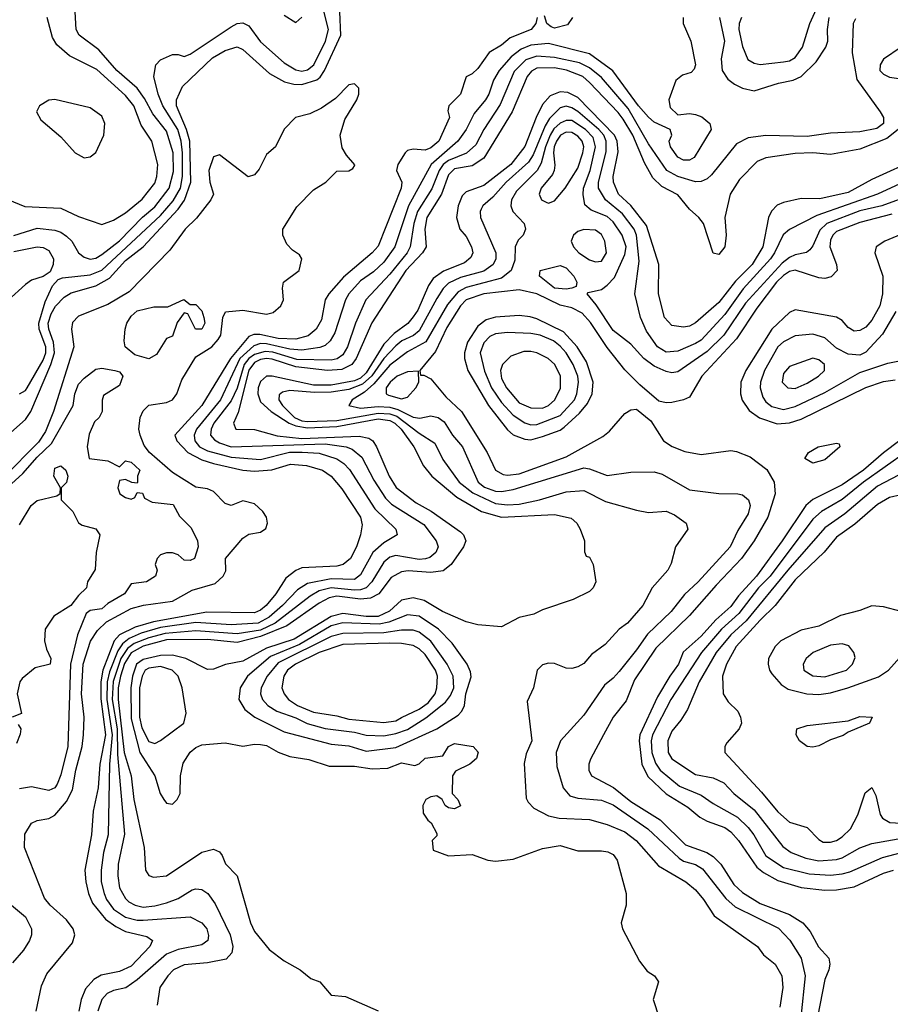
# Model space of a CAD drawing. Header units: inches. Extents: x 1793402 to 1900366, y 320852 to 470679.
# Tile 255 of 256: x 1844330 to 1847293, y 405293 to 408643. Entities that reach past the tile are written whole.
import ezdxf

# ---------------------------------------------------------------- set-up
doc = ezdxf.new("R2010")
doc.units = ezdxf.units.IN
doc.header["$MEASUREMENT"] = 0
doc.layers.add('B8440', color=7, linetype='Continuous')

msp = doc.modelspace()

# ---------------------------------------------------------------- linework, layer by layer
at = {"layer": 'B8440', "color": 4}
for points, elevation in [([(1844330, 407370.6), (1844350, 407381.6), (1844356.3, 407390), (1844410, 407484.4), (1844418.9, 407510), (1844419, 407530), (1844396.5, 407590), (1844395, 407610), (1844416.8, 407683.2), (1844442, 407738), (1844461.2, 407758.8), (1844475.6, 407764.4), (1844570, 407774.9), (1844610, 407791.4), (1844810, 407976.9), (1844852.8, 408027.2), (1844877.7, 408070), (1844884.5, 408110), (1844884.3, 408190), (1844879.4, 408230), (1844868, 408270), (1844817.3, 408350), (1844801.3, 408390), (1844787, 408450), (1844794, 408490), (1844810, 408506), (1844850, 408524.7), (1844870, 408524.7), (1844890, 408518), (1844910, 408526), (1845050, 408619.3), (1845070, 408630.4), (1845090, 408632.7), (1845110, 408622), (1845150, 408568.2), (1845230, 408496.4), (1845270, 408472.2), (1845290, 408467.7), (1845310, 408472), (1845331, 408490), (1845370.9, 408570), (1845381.5, 408610), (1845360.8, 408690)], 248), ([(1846786.4, 408650), (1846778.7, 408630), (1846778, 408610), (1846790, 408551.3), (1846808.1, 408508.1), (1846830, 408494.8), (1846850, 408490.8), (1846930, 408499.1), (1846950, 408503), (1846970, 408514.8), (1846994, 408550), (1847018.9, 408630), (1847048, 408692)], 256), ([(1844279.7, 407220.3), (1844350, 407282.4), (1844368.2, 407310), (1844436.3, 407470), (1844448.5, 407510), (1844445.6, 407545.6), (1844429, 407590), (1844427.5, 407610), (1844437.4, 407642.6), (1844451.9, 407668.1), (1844481.3, 407698.7), (1844505.8, 407714.2), (1844590, 407737.2), (1844636.2, 407763.8), (1844690, 407824), (1844750, 407870.3), (1844870, 407998), (1844890.9, 408029.1), (1844913.1, 408090), (1844909.9, 408230), (1844898.4, 408270), (1844863.8, 408350), (1844863.5, 408370), (1844884.2, 408415.8), (1844986.8, 408513.2), (1845030, 408538), (1845070, 408550.3), (1845090, 408541.6), (1845180.5, 408460.5), (1845231.2, 408431.2), (1845263.2, 408423.2), (1845290, 408422.4), (1845341.5, 408438.5), (1845352.7, 408447.3), (1845367.6, 408470), (1845423.5, 408590), (1845419.6, 408670)], 244), ([(1844290, 408031), (1844347.9, 408007.9), (1844470, 408001.6), (1844530, 407974), (1844610, 407946), (1844650, 407960.7), (1844690, 407985.5), (1844747, 408033), (1844790, 408086.8), (1844797.6, 408110), (1844800.7, 408150), (1844779.6, 408230), (1844743.9, 408283.9), (1844718.3, 408350), (1844690, 408385.1), (1844593.2, 408473.2), (1844499.7, 408519.7), (1844457.2, 408557.2), (1844442.4, 408582.4), (1844424.2, 408650)], 256), ([(1844310, 407908.9), (1844390, 407933.4), (1844450, 407927), (1844470, 407920.3), (1844490, 407906.4), (1844508.2, 407890), (1844530.6, 407850), (1844550, 407834.9), (1844570, 407828.7), (1844590, 407832.2), (1844610, 407844.2), (1844670, 407890.3), (1844748.4, 407971.6), (1844790, 408006.3), (1844838.7, 408070), (1844853.6, 408126.4), (1844852.5, 408190), (1844830, 408263.7), (1844782.9, 408322.9), (1844755.1, 408375.1), (1844730, 408409.6), (1844660.5, 408470), (1844600.1, 408540.1), (1844532.3, 408590), (1844522, 408610), (1844519.3, 408670)], 252), ([(1846092, 408650), (1846087.3, 408630), (1846071.3, 408610), (1845999, 408581), (1845970, 408556.2), (1845928.5, 408531.5), (1845890, 408477.2), (1845870, 408459), (1845850, 408448.7), (1845830.6, 408390), (1845790.8, 408350), (1845787.1, 408332.9), (1845793, 408310), (1845757, 408230), (1845730, 408206.6), (1845710, 408199.6), (1845670, 408202.9), (1845650, 408198.4), (1845642.4, 408190), (1845617.1, 408150), (1845613, 408130), (1845630.4, 408090.4), (1845628.5, 408070), (1845550, 407872.7), (1845530.2, 407849.8), (1845432.8, 407767.2), (1845382.4, 407710), (1845370.4, 407690), (1845357.7, 407622.3), (1845339.3, 407590), (1845312, 407568), (1845270, 407556.1), (1845210, 407558.5), (1845147.5, 407572.5), (1845127.6, 407572.4), (1845110, 407565.7), (1845047.2, 407490), (1844950.3, 407330), (1844858, 407230), (1844864.9, 407210), (1844902.6, 407170), (1844950, 407145.6), (1844990, 407133), (1845090, 407110.2), (1845130, 407107.2), (1845188.9, 407111.1), (1845251.4, 407131.4), (1845305.9, 407125.9), (1845360.7, 407110), (1845390.4, 407090), (1845427.1, 407047.1), (1845490.3, 406950), (1845495.8, 406924.2), (1845490.4, 406890), (1845476.4, 406850), (1845456.4, 406810), (1845430.8, 406790), (1845410, 406784), (1845290, 406778.4), (1845270, 406769.6), (1845236.5, 406743.5), (1845202.6, 406690), (1845168.7, 406650), (1845150, 406634), (1845130, 406625.3), (1844967.7, 406627.7), (1844785.8, 406594.2), (1844723.3, 406576.7), (1844670.3, 406550), (1844652.1, 406530), (1844612.8, 406430), (1844606.3, 406390), (1844607, 406333), (1844622.3, 406210), (1844603.2, 406110), (1844597.2, 406030), (1844580.9, 405950), (1844574.3, 405870), (1844551.7, 405750), (1844555.6, 405710), (1844564, 405670), (1844577.8, 405637.8), (1844622.9, 405582.9), (1844657.5, 405557.5), (1844690, 405540.9), (1844763.4, 405523.4), (1844782.8, 405510), (1844773.4, 405490), (1844710, 405423.5), (1844670, 405405.1), (1844607.1, 405392.9), (1844582.8, 405377.2), (1844553.9, 405346.1), (1844539.5, 405310), (1844532, 405270)], 244), ([(1846588.5, 408650), (1846588.4, 408630), (1846614.9, 408570), (1846630.2, 408489.8), (1846625.5, 408474.5), (1846616.1, 408463.9), (1846586, 408454), (1846563.7, 408436.3), (1846539.5, 408370), (1846543.8, 408343.8), (1846570, 408319.3), (1846610, 408323.8), (1846630, 408320.5), (1846652.2, 408312.2), (1846678.8, 408290), (1846684, 408270), (1846626.2, 408173.8), (1846610, 408165.6), (1846590, 408165.6), (1846570, 408175.1), (1846545.6, 408210), (1846540.9, 408230), (1846549.3, 408250), (1846544, 408270), (1846490, 408294), (1846470, 408311.5), (1846436.4, 408350), (1846349, 408469), (1846270, 408527.3), (1846130, 408561.5), (1846070, 408556.1), (1846036.7, 408543.3), (1846003, 408517), (1845962.6, 408470), (1845942.8, 408437.2), (1845927, 408390), (1845915.3, 408370), (1845876.5, 408323.5), (1845850.3, 408270), (1845822, 408230), (1845731.2, 408150), (1845653.2, 408010), (1845607.6, 407870), (1845570, 407818), (1845534.6, 407785.4), (1845490, 407754.7), (1845450.3, 407710), (1845438.7, 407690), (1845402.8, 407577.2), (1845386.4, 407550), (1845370, 407535.1), (1845352.3, 407527.7), (1845290, 407518.4), (1845250, 407522), (1845170, 407540.2), (1845150, 407541.4), (1845126.8, 407533.2), (1845079, 407490), (1845013.2, 407350), (1844931.5, 407250), (1844924, 407230), (1844926.3, 407210), (1844942, 407190), (1844970, 407176.2), (1845050, 407154.3), (1845150, 407146.2), (1845248.6, 407171.4), (1845291.5, 407171.5), (1845350, 407167.9), (1845410, 407148.7), (1845433.2, 407133.2), (1845452.3, 407112.3), (1845539.2, 406979.2), (1845610.7, 406910), (1845614.8, 406890), (1845570, 406863), (1845532, 406830), (1845490, 406754.5), (1845470, 406738.3), (1845390, 406741), (1845310, 406725.1), (1845276.3, 406703.7), (1845224.9, 406650), (1845179, 406610), (1845142, 406590), (1845050, 406584.8), (1844930, 406592), (1844810, 406575.2), (1844744.1, 406555.9), (1844702.7, 406537.3), (1844680.3, 406519.7), (1844664.3, 406495.7), (1844636, 406424), (1844628, 406390), (1844627.2, 406330), (1844645, 406210), (1844635.8, 406110), (1844631.7, 405870), (1844615.6, 405810), (1844607.6, 405750), (1844607.7, 405710), (1844617.4, 405670), (1844626, 405650), (1844650, 405617), (1844690.2, 405590.2), (1844730, 405579.1), (1844750, 405579.1), (1844910, 405590.5), (1844950.7, 405570), (1844966.8, 405550), (1844973, 405527), (1844970.7, 405510), (1844950, 405495.1), (1844870, 405479.7), (1844830, 405464), (1844730, 405376.3), (1844691.2, 405348.8), (1844650, 405339.7), (1844628, 405330), (1844610, 405309.2), (1844596.4, 405270)], 248), ([(1847174.4, 408645.6), (1847166.8, 408630), (1847163.7, 408530), (1847179.5, 408439.5), (1847259.3, 408330), (1847270.6, 408310), (1847270.4, 408290), (1847247.2, 408272.8), (1847190, 408261.6), (1847090, 408257.4), (1847010, 408245.4), (1846870, 408249.6), (1846810, 408240.7), (1846770, 408220.9), (1846684.4, 408115.6), (1846670, 408101.2), (1846650, 408092.3), (1846630, 408091.8), (1846569.8, 408109.8), (1846533.3, 408130), (1846470, 408220.5), (1846400.9, 408340.9), (1846310, 408446.6), (1846270, 408479.8), (1846235.7, 408495.7), (1846150, 408514.6), (1846090, 408519.3), (1846053.2, 408506.8), (1846012.8, 408467.2), (1845965.5, 408354.5), (1845910.3, 408270), (1845882.8, 408217.2), (1845851, 408189), (1845790, 408164.4), (1845771.4, 408150), (1845757.5, 408130), (1845732.9, 408067.1), (1845684.2, 407990), (1845672.1, 407950), (1845659.6, 407870), (1845648.9, 407850), (1845590, 407777.4), (1845508.5, 407690), (1845472.9, 407610), (1845446, 407530), (1845430, 407502.4), (1845411, 407489), (1845390, 407484.8), (1845273.6, 407486.4), (1845191.8, 407511.8), (1845165.5, 407514.5), (1845130, 407504.5), (1845109.7, 407490.3), (1845094.1, 407470), (1845070, 407389.6), (1845050, 407346), (1844991.6, 407270), (1844981.7, 407250), (1844979.5, 407230), (1844993.4, 407213.4), (1845010, 407203.2), (1845050, 407190.2), (1845370, 407200.5), (1845441, 407190), (1845462.2, 407182.2), (1845495.2, 407155.2), (1845536, 407076), (1845574.8, 407014.8), (1845595.2, 406995.2), (1845705.8, 406925.8), (1845747.7, 406870), (1845754, 406850), (1845746.8, 406830), (1845726.4, 406813.6), (1845711.6, 406808.4), (1845690, 406806), (1845610, 406819.7), (1845590, 406814.3), (1845570, 406797), (1845528.9, 406730), (1845509.4, 406710.6), (1845490, 406702.9), (1845470, 406701.7), (1845390.1, 406709.9), (1845350, 406700.3), (1845318.5, 406681.5), (1845200.2, 406590), (1845150, 406566.5), (1845070, 406554.1), (1844930, 406563.7), (1844825, 406555), (1844770, 406540.2), (1844719.6, 406520.4), (1844696.7, 406503.3), (1844675.1, 406470), (1844648.1, 406391.9), (1844645.5, 406330), (1844661.7, 406230), (1844663.2, 406143.2), (1844687.5, 405872.5), (1844665.7, 405770), (1844664.2, 405730), (1844670.3, 405690), (1844690, 405653.4), (1844702, 405642), (1844722.8, 405630), (1844750, 405624), (1844790, 405627.9), (1844830, 405638.3), (1844870, 405653.7), (1844917.7, 405682.3), (1844930, 405686.4), (1844950, 405683.8), (1844970.5, 405670), (1844995.2, 405635.2), (1845047, 405530), (1845055.8, 405490), (1845052.1, 405467.9), (1845033.5, 405446.5), (1844970, 405434.3), (1844890, 405427.3), (1844854, 405410), (1844834.8, 405390), (1844806.8, 405350), (1844798, 405290)], 252), ([(1845230, 408658.8), (1845270, 408634), (1845290, 408652)], 252), ([(1846212, 408650), (1846194.4, 408625.6), (1846150, 408614.5), (1846138.9, 408618.9), (1846124, 408630), (1846116.5, 408656.5)], 244), ([(1846712.4, 408650), (1846728.7, 408570), (1846717.6, 408510), (1846721.6, 408470), (1846740.9, 408440.9), (1846763.4, 408423.4), (1846790, 408410.5), (1846830, 408400.5), (1846913.1, 408426.9), (1846962.8, 408437.2), (1846989.8, 408450.2), (1847040.6, 408499.4), (1847074, 408550), (1847080.7, 408570), (1847079.5, 408610), (1847084.7, 408650)], 252), ([(1847330.8, 408550), (1847270, 408509), (1847259.1, 408490), (1847257.3, 408470), (1847270, 408457.3), (1847290, 408448), (1847370, 408436)], 256), ([(1847326.2, 408273.8), (1847281.4, 408238.6), (1847190, 408202.8), (1847090, 408184.2), (1847030, 408189.7), (1846970, 408187.3), (1846870, 408173.6), (1846839.9, 408160.1), (1846780.6, 408099.4), (1846748.2, 408050), (1846730.4, 407970), (1846734.4, 407910), (1846730.5, 407870), (1846710, 407844), (1846690, 407849), (1846657, 407950), (1846642, 407970), (1846610, 407998.7), (1846570, 408047.3), (1846515.5, 408075.5), (1846485.1, 408105.1), (1846456.6, 408156.6), (1846417, 408250), (1846384.2, 408304.2), (1846367.5, 408327.5), (1846269.2, 408429.2), (1846247.3, 408450), (1846191.2, 408471.2), (1846150, 408479), (1846090, 408478), (1846072, 408468), (1846057.4, 408450), (1846006.5, 408330), (1845910, 408171.5), (1845870, 408146.4), (1845810, 408135.3), (1845790, 408115.1), (1845766.2, 408050), (1845716.5, 407970), (1845709.2, 407930), (1845713.4, 407870), (1845701.7, 407850), (1845644.7, 407790), (1845528.4, 407611.6), (1845475.5, 407490), (1845460.3, 407470), (1845427.1, 407452.9), (1845378, 407450), (1845270, 407461.6), (1845190, 407488), (1845170, 407489.9), (1845150, 407486.4), (1845130, 407476.5), (1845110, 407450.9), (1845073.7, 407306.3), (1845058, 407270), (1845066, 407250), (1845130, 407248.9), (1845206.9, 407226.9), (1845290, 407218.5), (1845485.8, 407225.8), (1845519, 407219), (1845532.4, 407210), (1845544.9, 407190), (1845587.2, 407090), (1845611.1, 407051.1), (1845679.3, 406999.3), (1845730.9, 406970.9), (1845830, 406900.4), (1845840.4, 406890), (1845848.4, 406870), (1845840.3, 406850), (1845798.9, 406790), (1845771.6, 406768.4), (1845730, 406762), (1845652.4, 406767.6), (1845630, 406764.8), (1845594.7, 406745.3), (1845552.7, 406690), (1845524.6, 406675.4), (1845490, 406671.3), (1845410, 406681.4), (1845383.8, 406676.2), (1845350, 406658.2), (1845239.1, 406580.9), (1845150, 406544.4), (1845070, 406524.5), (1844970, 406534.1), (1844830, 406533.3), (1844750, 406512), (1844710, 406489.2), (1844686.8, 406453.2), (1844673.1, 406410), (1844665, 406370), (1844665.1, 406330), (1844686, 406150), (1844709.3, 406070), (1844719.1, 405990), (1844753.7, 405826.3), (1844758, 405750), (1844770, 405732), (1844785.4, 405725.4), (1844830, 405730.8), (1844950, 405810.7), (1844990, 405821), (1845010, 405812), (1845019.8, 405799.8), (1845031.1, 405771.1), (1845070.7, 405730.7), (1845115.5, 405570), (1845130, 405541), (1845179.8, 405479.8), (1845230, 405441), (1845284.7, 405410), (1845321.4, 405381.4), (1845351.3, 405370), (1845390, 405324.7), (1845439.6, 405319.6), (1845550, 405271)], 256), ([(1844386.4, 405270), (1844404.2, 405355.8), (1844422.9, 405397.1), (1844510, 405502.7), (1844518.4, 405530), (1844512.2, 405550), (1844490, 405580.5), (1844434, 405630), (1844414.2, 405654.2), (1844346.5, 405826.5), (1844347.5, 405872.5), (1844370, 405909.4), (1844390, 405918), (1844430, 405925.2), (1844450, 405937.2), (1844490, 405982.9), (1844510, 406022.7), (1844521.8, 406090), (1844542.8, 406170), (1844547.1, 406210), (1844549.2, 406270), (1844540.7, 406350), (1844546.2, 406450), (1844571.8, 406528.2), (1844595.1, 406564.9), (1844626.1, 406593.9), (1844710, 406639.3), (1844751.3, 406651.3), (1844850, 406664.4), (1844917.3, 406702.7), (1844995.3, 406724.7), (1845023.1, 406750), (1845031.5, 406768.5), (1845030.7, 406810), (1845090, 406879), (1845110, 406893.2), (1845150, 406899.3), (1845167.5, 406912.5), (1845173.4, 406930), (1845170.5, 406950), (1845157.3, 406970), (1845130, 406995.5), (1845090, 407006), (1845050, 406990.6), (1845030, 406997.3), (1844990, 407038.4), (1844970, 407047), (1844930, 407052.7), (1844850, 407102), (1844772.2, 407170), (1844754, 407194), (1844740.2, 407230), (1844736.1, 407250), (1844740.8, 407290), (1844750, 407312), (1844770, 407331.6), (1844830, 407340.5), (1844850.4, 407350), (1844864.9, 407370), (1844882, 407418), (1844930, 407496), (1844983.8, 407530), (1845005.5, 407554.5), (1845014.3, 407570), (1845022, 407630), (1845030.4, 407649.6), (1845090, 407655.3), (1845170, 407641.1), (1845192.9, 407647.1), (1845219.1, 407670), (1845228.2, 407690), (1845224.4, 407730), (1845228.4, 407750), (1845282, 407790), (1845291, 407830), (1845282.8, 407842.8), (1845258.5, 407858.5), (1845239.9, 407879.9), (1845225.5, 407910), (1845225.5, 407930), (1845273.5, 408006.5), (1845330, 408064), (1845372, 408090), (1845410, 408128), (1845450, 408128.7), (1845463.6, 408136.4), (1845470, 408146), (1845471, 408149), (1845442, 408182), (1845427.3, 408207.3), (1845421, 408250), (1845436.9, 408303.1), (1845478, 408370), (1845484.7, 408390), (1845484.7, 408410), (1845470, 408424.7), (1845450, 408421), (1845405.3, 408374.7), (1845358, 408342), (1845317.2, 408322.8), (1845269.2, 408310), (1845230, 408270.6), (1845200.7, 408210), (1845170, 408184.9), (1845145.1, 408134.9), (1845130, 408115.5), (1845108.4, 408108.4), (1845010, 408182.8), (1844990, 408176), (1844973.6, 408130), (1844977.6, 408090), (1844989.4, 408050), (1844980.7, 408030), (1844931.7, 407968.3), (1844893.3, 407930), (1844840.8, 407859.2), (1844702.9, 407717.1), (1844630, 407674.3), (1844530, 407634.6), (1844510, 407613), (1844506.2, 407590), (1844515.1, 407530), (1844445.3, 407310), (1844417.9, 407242.1), (1844393.9, 407206.1), (1844275, 407085)], 236), ([(1847390, 408171.6), (1847230, 408099.7), (1847150, 408055.6), (1847053.3, 408033.3), (1846990, 408035.1), (1846930, 408021.6), (1846907.8, 408012.2), (1846888.9, 407991.1), (1846878.4, 407970), (1846859, 407870), (1846823.2, 407810), (1846766.5, 407753.5), (1846710, 407681.3), (1846630, 407612), (1846610, 407600.7), (1846590, 407597), (1846550, 407602.7), (1846524.5, 407630), (1846504.2, 407710), (1846505.1, 407810), (1846463, 407943), (1846410.6, 408010.6), (1846368, 408050), (1846351.2, 408090), (1846349.8, 408110), (1846366.8, 408193.2), (1846363.5, 408230), (1846354.4, 408250), (1846230, 408377.8), (1846195.5, 408395.5), (1846170, 408397.2), (1846135.5, 408384.5), (1846110, 408354), (1846088.1, 408310), (1846050, 408211.8), (1846001.5, 408150), (1845910, 408079.2), (1845850, 408057.3), (1845836.4, 408043.6), (1845822.4, 408010), (1845817, 407970), (1845828.4, 407930), (1845850, 407904.9), (1845868.5, 407870), (1845872.4, 407850), (1845865.5, 407834.5), (1845844.2, 407815.8), (1845772.7, 407787.3), (1845737.5, 407762.5), (1845721.3, 407738.7), (1845684.8, 407655.2), (1845670, 407631.6), (1845650.9, 407609.1), (1845604.4, 407575.6), (1845570, 407539.1), (1845510, 407441.4), (1845490, 407423.6), (1845470, 407414.5), (1845390, 407399.9), (1845330, 407399.6), (1845190, 407430.7), (1845170, 407429.7), (1845150, 407412.6), (1845141.8, 407390), (1845141.1, 407370), (1845150, 407343.1), (1845185.7, 407310), (1845247.9, 407270), (1845270, 407261.2), (1845310, 407254.4), (1845410, 407259), (1845550, 407284.6), (1845590, 407279.2), (1845606.7, 407270), (1845629.1, 407250), (1845672.2, 407190), (1845705.1, 407125.1), (1845732.7, 407090), (1845818.3, 407018.3), (1845902, 406970), (1845970, 406950.2), (1846150, 406959.3), (1846207.5, 406947.5), (1846226, 406930), (1846238, 406910), (1846252, 406870), (1846252.7, 406832.7), (1846258, 406818), (1846270, 406814), (1846282, 406790), (1846291, 406730), (1846282, 406710), (1846270, 406698), (1846214, 406670), (1846110, 406635.3), (1846079.8, 406620.2), (1846030, 406609.2), (1845970, 406577.2), (1845890, 406584), (1845850, 406594), (1845769.2, 406630), (1845707.1, 406667.1), (1845670, 406676.3), (1845630, 406668.2), (1845588.9, 406631.1), (1845550, 406612.9), (1845510, 406612.5), (1845430, 406622.4), (1845390, 406612.9), (1845264.4, 406535.6), (1845170, 406504.5), (1845090, 406460.3), (1845030.4, 406449.6), (1844990, 406433.2), (1844970, 406432.7), (1844896, 406470), (1844850, 406480.7), (1844810, 406480.2), (1844750, 406466.8), (1844727.7, 406450), (1844714.6, 406410), (1844708.4, 406370), (1844710, 406264), (1844739.3, 406150), (1844790.4, 406070), (1844808.8, 406010), (1844820.5, 405990), (1844830, 405977.3), (1844850, 405974), (1844866, 405990), (1844876.2, 406010), (1844877.6, 406070), (1844886.2, 406113.8), (1844910, 406150.8), (1844930, 406167.3), (1844950, 406176.3), (1845030, 406182.8), (1845090, 406171), (1845130, 406178.8), (1845150, 406177.3), (1845170, 406173.4), (1845210, 406150.7), (1845250, 406136), (1845314, 406126), (1845383.8, 406103.8), (1845470, 406103), (1845530, 406094), (1845582.9, 406097.1), (1845630, 406114.9), (1845674.6, 406105.4), (1845690, 406111.3), (1845710, 406130.8), (1845770, 406138), (1845789.2, 406170), (1845810, 406181), (1845874, 406170), (1845891.1, 406151.1), (1845884.7, 406130), (1845862, 406110), (1845814, 406086), (1845802.8, 406070), (1845802, 406010), (1845822, 405990), (1845830, 405968), (1845810, 405958), (1845790, 405962), (1845778, 405970), (1845768, 405990), (1845750, 406002), (1845730, 405999), (1845712, 405990), (1845702.8, 405970), (1845703.5, 405943.5), (1845719.6, 405919.6), (1845730.9, 405910.9), (1845750, 405874), (1845750, 405866), (1845734, 405850), (1845738, 405818), (1845790, 405798), (1845870, 405802.8), (1845923.1, 405783.1), (1845950, 405780.4), (1846010, 405786.7), (1846110, 405823), (1846170, 405833), (1846230, 405814.8), (1846310, 405815.5), (1846332.1, 405812.1), (1846350, 405802.8), (1846363.4, 405783.4), (1846394.8, 405670), (1846394, 405630), (1846377.1, 405570), (1846382, 405550), (1846439.9, 405439.9), (1846466.2, 405406.2), (1846491.3, 405390), (1846504.7, 405370), (1846486.8, 405310), (1846506.8, 405246.8)], 264), ([(1847370, 408105.4), (1847250.2, 408049.8), (1847042.9, 407977.1), (1846950, 407929.6), (1846929.1, 407910.9), (1846899.6, 407850), (1846885.2, 407830), (1846792.2, 407727.8), (1846730, 407640.5), (1846650, 407553), (1846630, 407541), (1846570, 407515.8), (1846530, 407511.6), (1846500.7, 407530), (1846463.3, 407583.3), (1846443.6, 407630), (1846423.7, 407710), (1846438.9, 407821.1), (1846429.8, 407910), (1846421.5, 407930), (1846382, 407982), (1846323.5, 408030), (1846299.8, 408070), (1846300.3, 408090), (1846326.4, 408193.6), (1846326.2, 408230), (1846318, 408250), (1846301.2, 408270), (1846230, 408331), (1846210, 408343.5), (1846190, 408348.4), (1846170, 408343), (1846133.1, 408306.9), (1846118.3, 408281.7), (1846077.3, 408182.7), (1846061.6, 408158.4), (1845985.7, 408090), (1845940.5, 408039.5), (1845906.8, 408010), (1845901.1, 407998.9), (1845897.3, 407990), (1845899.1, 407970), (1845950.3, 407850), (1845950.4, 407830), (1845941.3, 407810), (1845910, 407787.4), (1845830, 407765.6), (1845790, 407746.6), (1845771.9, 407728.1), (1845750, 407694), (1845690, 407584.7), (1845670.9, 407569.1), (1845630.4, 407550), (1845610, 407533.3), (1845570, 407489.8), (1845528.9, 407431.1), (1845497.1, 407402.9), (1845450, 407384.9), (1845390, 407375.7), (1845334.2, 407374.2), (1845250, 407381.1), (1845224.6, 407375.4), (1845213.4, 407366.6), (1845212.7, 407350), (1845225.3, 407330), (1845265.2, 407290), (1845290, 407278.6), (1845310, 407275.5), (1845410, 407279.8), (1845550, 407304.7), (1845590, 407302.5), (1845613.7, 407293.7), (1845690, 407236.1), (1845742.7, 407202.7), (1845770, 407147.3), (1845826.4, 407070), (1845872.8, 407032.8), (1845950, 406996.5), (1845990, 406992.4), (1846030, 406995.2), (1846099, 407010), (1846190, 407037), (1846250, 407041.3), (1846324.4, 407004.4), (1846430, 406974.8), (1846470, 406966.8), (1846530, 406970.8), (1846558.5, 406958.5), (1846598, 406930), (1846604.7, 406910), (1846562.8, 406850), (1846547.1, 406792.9), (1846536, 406770), (1846482.8, 406710), (1846450.7, 406650), (1846398.8, 406590), (1846370, 406569.2), (1846322.5, 406517.5), (1846276.3, 406483.7), (1846250, 406453.2), (1846230, 406440.9), (1846210, 406436), (1846190, 406437.2), (1846150, 406453.2), (1846130, 406454), (1846110, 406448), (1846092, 406430), (1846078.8, 406370), (1846056.9, 406323.1), (1846073, 406190), (1846054.4, 406145.6), (1846047.3, 406112.7), (1846054.4, 405994.4), (1846060.7, 405980.7), (1846080.5, 405960.5), (1846130, 405934.9), (1846166.6, 405926.6), (1846270, 405922.4), (1846330, 405904.9), (1846390, 405879.5), (1846428.2, 405850), (1846504.2, 405764.2), (1846597.3, 405710), (1846630, 405683), (1846658, 405650), (1846693.8, 405593.8), (1846841, 405490), (1846862, 405462), (1846901, 405430), (1846924, 405390), (1846927.3, 405350), (1846916.8, 405283.2)], 268), ([(1847370, 408048.7), (1847264, 408010), (1847190, 407992.7), (1847077.6, 407950), (1847052.9, 407927.1), (1847030, 407873.2), (1847019.9, 407860.1), (1847008.5, 407851.5), (1846970, 407843.5), (1846950, 407834.3), (1846924.8, 407815.2), (1846801, 407679), (1846727.2, 407570), (1846670, 407513.7), (1846570, 407445.1), (1846550, 407441.6), (1846530, 407446), (1846490, 407464.7), (1846454, 407490), (1846410, 407539.5), (1846350, 407585.1), (1846292.8, 407672.8), (1846262, 407710), (1846264.7, 407715.3), (1846310, 407725.5), (1846330, 407739.3), (1846354.3, 407765.7), (1846390, 407844), (1846394, 407870), (1846380.5, 407910), (1846350, 407955.8), (1846330, 407973.5), (1846275.4, 407995.4), (1846253.6, 408013.6), (1846247.9, 408047.9), (1846249.7, 408070), (1846271.9, 408130), (1846289.8, 408210), (1846281.9, 408241.9), (1846255.6, 408270), (1846210, 408299.8), (1846190, 408300.3), (1846170, 408290.9), (1846148.5, 408271.5), (1846135.9, 408250), (1846119.4, 408210), (1846104.6, 408155.4), (1846091.5, 408130), (1846020.7, 408059.3), (1846003.7, 408030), (1846001.3, 408010), (1846008.2, 407990), (1846047.3, 407950), (1846051.3, 407930), (1846044, 407910), (1846027.2, 407892.8), (1846016.4, 407870), (1846015.3, 407824.7), (1846003, 407790), (1845970, 407763.1), (1845850, 407731.7), (1845822.3, 407717.7), (1845786.1, 407673.9), (1845712.9, 407547.1), (1845650, 407512.8), (1845590, 407467.3), (1845536, 407404), (1845504.2, 407375.8), (1845462, 407350), (1845450.8, 407330), (1845490, 407321.2), (1845550, 407326.7), (1845590, 407325), (1845617.2, 407317.2), (1845670, 407290.3), (1845692.6, 407287.4), (1845730, 407295.5), (1845754.8, 407290), (1845775.2, 407275.2), (1845803.8, 407230), (1845837.1, 407190), (1845890.4, 407070), (1845912.4, 407052.4), (1845950, 407039), (1845970, 407037.7), (1846010, 407045.2), (1846250, 407118.4), (1846270, 407115.5), (1846330, 407092.7), (1846410, 407103.1), (1846490, 407104.9), (1846517.3, 407097.3), (1846610, 407043.8), (1846710, 407030.6), (1846774, 407030), (1846790, 407026.8), (1846810.8, 407010), (1846816.3, 406990), (1846810, 406962), (1846774.9, 406905.1), (1846748, 406850), (1846639.3, 406730), (1846592.8, 406687.2), (1846548, 406630), (1846467, 406553), (1846430, 406499.5), (1846370, 406426), (1846350, 406402.7), (1846320.9, 406379.1), (1846250, 406277.2), (1846170.7, 406190), (1846156.3, 406150), (1846158, 406102), (1846180.5, 406030), (1846202.3, 406002.3), (1846230, 405994), (1846310, 405987.2), (1846350, 405971.8), (1846468.2, 405890), (1846574.4, 405790), (1846590, 405780.2), (1846630, 405768.8), (1846654.3, 405754.3), (1846733.2, 405653.2), (1846765.3, 405625.3), (1846912.5, 405552.5), (1846951.6, 405511.6), (1846990.4, 405450), (1847003.1, 405390), (1846988.8, 405250)], 272), ([(1847298.9, 407981.1), (1847190, 407953.5), (1847110, 407922), (1847098, 407910), (1847090, 407892.7), (1847087.4, 407870), (1847110.4, 407810), (1847112.7, 407790), (1847091.8, 407768.2), (1847070, 407763), (1847050, 407765.1), (1846970, 407790.9), (1846950, 407786), (1846930, 407773.3), (1846905.8, 407750), (1846838.5, 407661.5), (1846770, 407557.4), (1846652.4, 407430), (1846610, 407359), (1846590, 407349.2), (1846550, 407341.2), (1846530, 407339), (1846505.2, 407345.2), (1846440.9, 407400.9), (1846390, 407452.3), (1846330, 407527.6), (1846273, 407613), (1846244.5, 407644.5), (1846210, 407662.3), (1846170, 407672.3), (1846090, 407709.8), (1846030, 407723.9), (1845910, 407709.8), (1845850, 407689.7), (1845830.9, 407669.1), (1845783.8, 407596.2), (1845745.4, 407514.6), (1845692, 407450), (1845694, 407434), (1845706, 407434), (1845730, 407420.7), (1845780.5, 407360.5), (1845833.4, 407310), (1845921.3, 407170), (1845950, 407110.7), (1845976.2, 407096.2), (1845990, 407093.4), (1846030, 407097.7), (1846190, 407155.6), (1846315.4, 407224.6), (1846337.4, 407242.6), (1846390, 407302.8), (1846410, 407316), (1846430, 407318), (1846478, 407278), (1846521, 407210), (1846550.6, 407190.6), (1846594.4, 407174.4), (1846650, 407164), (1846750, 407177.3), (1846770, 407173.4), (1846816.1, 407156.1), (1846873, 407113), (1846898, 407070), (1846901.3, 407030), (1846876, 406950), (1846830, 406869.6), (1846787.2, 406810), (1846700.4, 406719.6), (1846610, 406616.3), (1846495.1, 406504.9), (1846422.7, 406397.3), (1846393.8, 406326.2), (1846350.3, 406269.7), (1846317.1, 406210), (1846273.2, 406126.8), (1846267.3, 406110), (1846267.3, 406090), (1846276, 406070), (1846351.3, 406031.3), (1846410, 405983.6), (1846510, 405920.3), (1846596.1, 405836.1), (1846669.2, 405809.2), (1846690, 405796), (1846716, 405770), (1846760.6, 405700.6), (1846790, 405673.1), (1846850, 405636), (1846950, 405598.9), (1846995.5, 405570), (1847020.9, 405540.9), (1847049, 405489), (1847084, 405450), (1847087.3, 405430), (1847084, 405410), (1847070, 405378), (1847046, 405250)], 276), ([(1847370, 407929.8), (1847274.8, 407890), (1847245.5, 407870), (1847240.5, 407850), (1847268.2, 407770), (1847266.4, 407710), (1847257.6, 407670), (1847230, 407620.9), (1847210, 407597), (1847190, 407585.6), (1847170, 407582.9), (1847150, 407596), (1847130, 407619.5), (1847110, 407631.5), (1846970, 407656.2), (1846950, 407647.3), (1846890, 407589.6), (1846802, 407450), (1846784.2, 407410), (1846783.7, 407370), (1846789.1, 407349.1), (1846813.5, 407313.5), (1846848.4, 407288.4), (1846908.2, 407268.2), (1846950, 407271.4), (1846990, 407284.4), (1847210, 407391.5), (1847270, 407411.6), (1847310, 407417.4)], 284), ([(1844310, 407854.6), (1844390, 407870.3), (1844410, 407868), (1844430, 407857.3), (1844444.9, 407830), (1844444, 407810), (1844434.4, 407785.6), (1844410.7, 407769.3), (1844370, 407757), (1844350, 407742.4), (1844290, 407687.6)], 248), ([(1847311.7, 407650), (1847267.1, 407572.9), (1847210, 407512.3), (1847190, 407502), (1847150, 407505.6), (1847110, 407525.6), (1847070, 407560.7), (1847030, 407573.3), (1846970, 407567), (1846930, 407547.3), (1846910, 407529.5), (1846864.6, 407450), (1846851.8, 407410), (1846850.4, 407390), (1846859.2, 407359.2), (1846870, 407343), (1846890, 407327), (1846930, 407317.4), (1846970, 407326.5), (1847070, 407374.6), (1847190, 407442.4), (1847285.3, 407474.7), (1847330, 407483.7)], 288), ([(1844290, 407052.9), (1844341.4, 407098.6), (1844390, 407154.3), (1844438.9, 407201.1), (1844512.7, 407330), (1844518.4, 407370), (1844530, 407402.8), (1844550, 407424), (1844590, 407454), (1844610, 407457.3), (1844654, 407450), (1844670, 407444.7), (1844681, 407430), (1844670, 407398), (1844616, 407364), (1844610.9, 407349.1), (1844610.8, 407310), (1844601, 407290), (1844584.9, 407275.1), (1844566.7, 407233.3), (1844560.4, 407190), (1844566.8, 407150), (1844630, 407142), (1844670, 407122), (1844690, 407142), (1844710, 407137.3), (1844738.8, 407110), (1844731, 407090), (1844731.1, 407068.9), (1844730, 407066), (1844711.6, 407068.4), (1844690, 407079), (1844670, 407075.3), (1844664, 407050), (1844671, 407030), (1844690, 407017.3), (1844710, 407011.3), (1844722, 407018), (1844730, 407034), (1844748, 407032), (1844755.3, 407015.3), (1844781.6, 407001.6), (1844853.2, 406993.2), (1844874, 406954), (1844913.7, 406913.7), (1844935.5, 406870), (1844938, 406850), (1844924.7, 406810), (1844910, 406802.7), (1844890, 406804), (1844870, 406822), (1844850, 406829), (1844830, 406828.7), (1844810, 406822), (1844798, 406810), (1844791.3, 406790), (1844798, 406770), (1844792, 406750), (1844762, 406730), (1844710, 406724), (1844686.8, 406690), (1844630, 406656.3), (1844610, 406638.7), (1844570, 406633), (1844557, 406623), (1844527, 406550), (1844503.2, 406450), (1844494.6, 406170), (1844470, 406074), (1844457.5, 406042.5), (1844450, 406029.5), (1844430, 406020.7), (1844370, 406033.3), (1844330, 406026.6)], 232), ([(1847376.4, 407250), (1847270, 407169.7), (1847201.7, 407110), (1847130, 407060.9), (1847030, 407011.1), (1847005.3, 406990), (1846925.5, 406870), (1846838, 406750), (1846776.7, 406683.3), (1846750, 406646.9), (1846699.1, 406600.9), (1846650, 406546), (1846588.5, 406491.5), (1846572.7, 406450), (1846542.7, 406410), (1846500.6, 406339.4), (1846441.2, 406210), (1846438.8, 406190), (1846447.7, 406110), (1846468.4, 406068.4), (1846530, 406009), (1846603.9, 405963.9), (1846645.5, 405930), (1846670, 405916.5), (1846730, 405894.6), (1846750, 405880.3), (1846777, 405850), (1846839.3, 405759.3), (1846861.3, 405741.3), (1846910, 405714.3), (1846990, 405690.2), (1847070, 405681.7), (1847110, 405682.3), (1847170, 405693.1), (1847270, 405738.9), (1847304, 405750)], 284), ([(1847350, 407173.7), (1847202.6, 407070), (1847130, 407011.1), (1847059.3, 406970), (1847030, 406944.2), (1846884.4, 406750), (1846844.7, 406710), (1846777.4, 406622.6), (1846718.5, 406570), (1846650.2, 406489.8), (1846546.3, 406330), (1846483.6, 406210), (1846479.6, 406190), (1846482.2, 406150), (1846493.7, 406113.7), (1846510.3, 406090), (1846575.3, 406035.3), (1846650, 406005.3), (1846690, 405976.4), (1846772.7, 405930), (1846810, 405894.4), (1846828.7, 405870), (1846870, 405798.4), (1846930, 405758.3), (1847016.9, 405736.9), (1847090, 405732.7), (1847130, 405736.9), (1847155.8, 405744.2), (1847266.9, 405793.1), (1847370, 405820.2)], 288), ([(1844330, 406924.7), (1844369.3, 406990), (1844390, 407007.7), (1844456.4, 407023.6), (1844468.4, 407031.6), (1844469, 407050), (1844446, 407090), (1844450, 407117.3), (1844470, 407125.5), (1844487.7, 407110), (1844493.7, 407090), (1844490, 407068.7), (1844471.3, 407050), (1844472, 407010), (1844511, 406970), (1844530.9, 406930.9), (1844542.8, 406922.8), (1844590, 406911), (1844602.8, 406890), (1844590.8, 406830), (1844587.1, 406772.9), (1844561, 406730), (1844558, 406710), (1844530, 406683.7), (1844504.9, 406650), (1844446.4, 406613.6), (1844417.3, 406570), (1844414.8, 406530), (1844421.4, 406501.4), (1844436.3, 406470), (1844434, 406450), (1844382.5, 406437.5), (1844338.5, 406401.5), (1844330.3, 406390), (1844321.6, 406350), (1844336.9, 406283.1), (1844304.7, 406270)], 228), ([(1847390, 407129.6), (1847250, 407056), (1847138.3, 406961.7), (1847070, 406914.3), (1846944, 406770), (1846802.4, 406597.6), (1846750.3, 406550), (1846700.2, 406490), (1846642.6, 406390), (1846603.4, 406296.6), (1846580.4, 406259.6), (1846550, 406222.7), (1846536.4, 406190), (1846537.1, 406150), (1846550, 406128.2), (1846630, 406074.9), (1846690, 406063.8), (1846726.7, 406046.7), (1846760.5, 406010), (1846830, 405954.4), (1846927.3, 405830), (1846956, 405810), (1847006, 405790), (1847050, 405781.5), (1847110, 405786.3), (1847130, 405791.8), (1847190, 405825.3), (1847230, 405840.3), (1847390, 405868.1)], 292), ([(1847330, 407027), (1847290, 407016.9), (1847250, 406993.3), (1847172.9, 406927.1), (1847110, 406882.4), (1847068, 406832), (1846970, 406736.9), (1846902, 406650), (1846850, 406600.4), (1846768.9, 406510), (1846735.8, 406450), (1846722.4, 406410), (1846724.9, 406350), (1846742, 406322), (1846774, 406290), (1846784, 406270), (1846787.3, 406250), (1846779.1, 406230), (1846736.7, 406183.3), (1846730.6, 406170), (1846730.7, 406150), (1846855.1, 406015.1), (1846910, 405948), (1846950, 405913.4), (1847010, 405894.8), (1847050, 405854), (1847065.3, 405845.3), (1847090, 405844.4), (1847110, 405850.5), (1847130, 405863), (1847158, 405890), (1847182.5, 405937.5), (1847207.2, 406012.8), (1847230, 406031), (1847243.5, 406003.5), (1847258.8, 405938.8), (1847266.9, 405926.9), (1847292.1, 405912.1), (1847347.9, 405907.9)], 296), ([(1847330, 406629.4), (1847270, 406646), (1847230, 406649.2), (1847190, 406633.2), (1847124.1, 406615.9), (1847050, 406579.6), (1846990, 406565.6), (1846920.7, 406530), (1846901.6, 406510), (1846879.3, 406470), (1846877.1, 406450), (1846881.6, 406430), (1846890, 406417.3), (1846921.8, 406381.8), (1846945.5, 406365.5), (1847009.1, 406349.1), (1847050, 406347.6), (1847090, 406352.9), (1847149.3, 406370), (1847252.9, 406407.1), (1847286.6, 406430), (1847448.9, 406611.1)], 304), ([(1844324.7, 406244.7), (1844334, 406230), (1844332, 406212), (1844319.8, 406180.2)], 228), ([(1844302, 405630), (1844350.3, 405590.3), (1844370.5, 405550), (1844370.5, 405530), (1844364.2, 405510), (1844342.8, 405477.2), (1844306, 405434)], 232)]:
    msp.add_lwpolyline(points, dxfattribs=dict(at, elevation=elevation))
for points, elevation in [([(1844450, 408371.8), (1844430, 408369.3), (1844397.3, 408350), (1844388, 408330), (1844402, 408302), (1844470, 408244), (1844518.8, 408190), (1844550, 408173.4), (1844570, 408176.3), (1844590, 408191), (1844616.2, 408250), (1844619.6, 408290), (1844610, 408314.5), (1844570, 408342.9)], 264), ([(1846190, 408260.3), (1846170.4, 408250), (1846157.6, 408230), (1846149.4, 408210), (1846147.5, 408190), (1846151.9, 408148.1), (1846148.8, 408130), (1846143.4, 408116.6), (1846104.9, 408070), (1846098.8, 408050), (1846106, 408030), (1846122, 408022), (1846130, 408019.1), (1846150, 408027.3), (1846186.6, 408070), (1846230, 408138), (1846247.4, 408190), (1846249.8, 408210), (1846244.4, 408230), (1846230, 408246.6), (1846210, 408259.2)], 276), ([(1846250.5, 407929.5), (1846230, 407922.7), (1846214.8, 407910), (1846207.3, 407890), (1846215.5, 407870), (1846233.4, 407850), (1846270, 407825.5), (1846290, 407819.1), (1846310, 407822), (1846327, 407850), (1846321.6, 407890), (1846310, 407912.7), (1846290, 407927)], 276), ([(1846190, 407726), (1846150, 407729.7), (1846099, 407770), (1846102, 407790), (1846170, 407806.4), (1846190, 407798.4), (1846216.3, 407770), (1846226.8, 407750), (1846224.7, 407735.3), (1846210, 407729.5)], 272), ([(1844910, 407674), (1844930, 407674), (1844950, 407652), (1844957.3, 407630), (1844960.7, 407610), (1844950.7, 407590), (1844928.7, 407590), (1844902, 407642), (1844890, 407646), (1844866.8, 407613.2), (1844850, 407566), (1844830, 407558), (1844795.8, 407504.2), (1844770, 407489.6), (1844722.5, 407502.5), (1844689.2, 407530), (1844686, 407550), (1844689.6, 407590), (1844694.5, 407610), (1844710, 407634), (1844730, 407653), (1844786.4, 407666.4), (1844834, 407666), (1844888.9, 407691.1)], 232), ([(1846030, 407636.4), (1845950, 407630.9), (1845917.8, 407622.2), (1845890, 407600.5), (1845854.2, 407545.8), (1845844, 407510), (1845844, 407490), (1845855.2, 407450), (1845925.8, 407330), (1845990, 407247.2), (1846010, 407230.3), (1846050, 407215.6), (1846070, 407214), (1846110, 407225.2), (1846170, 407246.3), (1846183.8, 407256.2), (1846235.8, 407304.2), (1846262.9, 407337.1), (1846278.3, 407370), (1846281.7, 407410), (1846259.2, 407479.2), (1846227.3, 407530), (1846180.9, 407580.9), (1846090, 407625.1), (1846067.5, 407632.5)], 284), ([(1845990, 407578.3), (1845950, 407574.7), (1845930, 407565.6), (1845910, 407543.7), (1845897, 407510), (1845912.2, 407447.8), (1845936.1, 407390), (1845970, 407340.3), (1846010, 407298), (1846050, 407271.7), (1846070, 407265.2), (1846090, 407265.5), (1846170, 407296.9), (1846218.3, 407350), (1846226.9, 407370), (1846232.1, 407410), (1846229.8, 407430), (1846213.5, 407470), (1846190, 407509.6), (1846170, 407532.8), (1846146.6, 407550), (1846101.2, 407570), (1846070, 407575.8)], 288), ([(1846070, 407514.7), (1846046.3, 407513.7), (1846001.4, 407498.6), (1845973.4, 407470), (1845967, 407450), (1845970, 407422.8), (1845987.4, 407390), (1846030, 407339.5), (1846070, 407322), (1846110, 407321.7), (1846130, 407330.4), (1846151.8, 407350), (1846171, 407389), (1846171.3, 407430), (1846151.6, 407470), (1846129.3, 407490), (1846090, 407509.6)], 292), ([(1847030, 407491.6), (1846950, 407462.7), (1846930, 407439), (1846925.5, 407410), (1846944.7, 407390), (1846970, 407388.4), (1847010, 407406), (1847049.2, 407430), (1847069.3, 407450), (1847069.2, 407470), (1847050, 407486)], 292), ([(1845687.3, 407447.3), (1845650, 407444.5), (1845614.8, 407430), (1845590.6, 407410), (1845577.1, 407390), (1845577.3, 407370), (1845585.5, 407365.5), (1845630, 407353), (1845650, 407358.8), (1845679, 407390), (1845689.2, 407410)], 276), ([(1847030, 407134), (1847002, 407150), (1847015.3, 407170), (1847048, 407190), (1847110, 407202), (1847119.6, 407199.6), (1847122, 407190), (1847070, 407145.2)], 276), ([(1845650, 406618.5), (1845587, 406593), (1845553.9, 406586.1), (1845430, 406591.4), (1845390, 406580.7), (1845282.7, 406517.3), (1845183.5, 406476.5), (1845106, 406410), (1845080.4, 406370), (1845076.4, 406330), (1845096.5, 406296.5), (1845130.2, 406270.2), (1845230, 406220.3), (1845390, 406177.7), (1845450, 406173.1), (1845510, 406154), (1845610, 406166.7), (1845749.8, 406230.2), (1845822.9, 406277.1), (1845835.1, 406290), (1845844, 406310), (1845848.4, 406350), (1845866.8, 406406.8), (1845864.8, 406424.8), (1845853.2, 406450), (1845802, 406522), (1845755.6, 406570), (1845690, 406613.7)], 268), ([(1845630, 406566.2), (1845570, 406557.5), (1845430, 406555.3), (1845390, 406544.4), (1845210, 406454.8), (1845172.9, 406410), (1845152, 406370), (1845150.4, 406350), (1845156.4, 406330), (1845174.9, 406310), (1845204.9, 406290), (1845270, 406267.6), (1845308.5, 406248.5), (1845370, 406231.5), (1845470, 406219.6), (1845510, 406208.9), (1845570, 406207.1), (1845610, 406214.2), (1845650, 406228.1), (1845712.6, 406267.4), (1845779.2, 406320.8), (1845796.4, 406343.6), (1845807.3, 406370), (1845805.1, 406410), (1845785.7, 406450), (1845729, 406529), (1845690, 406559.1), (1845670, 406565.7)], 272), ([(1845590, 406521.8), (1845430, 406517.8), (1845350, 406489.8), (1845268.5, 406450), (1845242, 406430), (1845228.8, 406410), (1845222.4, 406370), (1845230.4, 406350), (1845245.5, 406330), (1845276.3, 406310), (1845330, 406286.9), (1845410, 406274.7), (1845450, 406263.2), (1845570, 406251.5), (1845610, 406257.7), (1845630, 406268.9), (1845690, 406297.6), (1845720.7, 406319.3), (1845744.4, 406350), (1845749.7, 406370), (1845752.4, 406410), (1845745.7, 406430), (1845710, 406483.5), (1845690, 406502.6), (1845670, 406513.7), (1845630, 406520.9)], 276), ([(1847130, 406519.3), (1847090, 406515.1), (1847031.3, 406490), (1847007.3, 406470), (1846997.3, 406450), (1846998.8, 406430), (1847030, 406410.6), (1847070, 406407), (1847144, 406430), (1847165.2, 406450), (1847173.2, 406473.2), (1847169, 406490), (1847152.5, 406512.5)], 308), ([(1844810, 406442), (1844770, 406437.3), (1844757.1, 406430), (1844747.1, 406410), (1844738.6, 406370), (1844738, 406270), (1844746.5, 406233.5), (1844770, 406187.7), (1844790, 406180.7), (1844810, 406190.7), (1844889.2, 406250), (1844896.6, 406283.4), (1844882.9, 406370), (1844869.5, 406410), (1844849.2, 406430)], 268), ([(1847030, 406168), (1847009.8, 406169.8), (1846984.5, 406190), (1846972.7, 406210), (1846975.3, 406230), (1847010, 406241.6), (1847150, 406257.3), (1847190, 406272.7), (1847232, 406270), (1847222, 406250), (1847150, 406219), (1847132.8, 406207.2), (1847090, 406193.2), (1847050, 406172.3)], 296)]:
    msp.add_lwpolyline(points, close=True, dxfattribs=dict(at, elevation=elevation))

doc.saveas('drawing.dxf')
